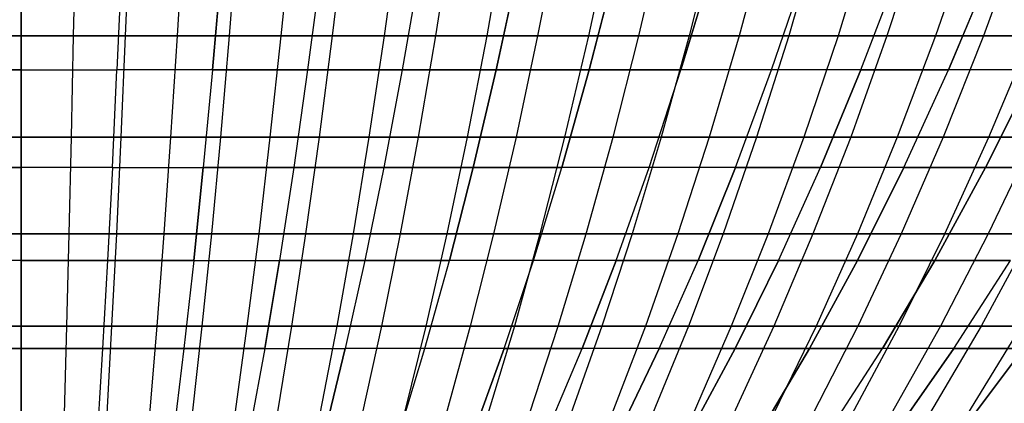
# Model space of a CAD drawing. Extents: x -125 to 125, y -143 to 0.
# Tile 89 of 241: x -0.03 to 17.08, y -131.23 to -124.57. Entities that reach past the tile are written whole.
import ezdxf

# ---------------------------------------------------------------- set-up
doc = ezdxf.new("R2010")
doc.units = 0
doc.header["$LTSCALE"] = 25.4
doc.layers.get('0').update_dxf_attribs({"linetype": 'CONTINUOUS'})

# ---------------------------------------------------------------- blocks, each defined once
blk = doc.blocks.new('NL2500026672_STL')
at = {"color": 0}
for p, q in [((0, -124.854, -42.871), (0, -123.021, -44.592)), ((0, -124.854, -42.871), (0, -123.021, -44.592)), ((0.94, -123.021, 44.582), (0.904, -124.854, 42.862)), ((0.94, -123.021, 44.582), (0.904, -124.854, 42.862)), ((1.88, -123.021, -44.552), (1.807, -124.854, -42.833)), ((1.88, -123.021, -44.552), (1.807, -124.854, -42.833)), ((2.819, -123.021, 44.502), (2.71, -124.854, 42.785)), ((2.819, -123.021, 44.502), (2.71, -124.854, 42.785)), ((3.756, -123.021, -44.433), (3.611, -124.854, -42.719)), ((3.756, -123.021, -44.433), (3.611, -124.854, -42.719)), ((4.692, -123.021, 44.344), (4.511, -124.854, 42.633)), ((4.692, -123.021, 44.344), (4.511, -124.854, 42.633)), ((5.409, -124.854, -42.529), (5.626, -123.021, -44.235)), ((5.409, -124.854, -42.529), (5.626, -123.021, -44.235)), ((6.557, -123.021, 44.107), (6.304, -124.854, 42.405)), ((6.557, -123.021, 44.107), (6.304, -124.854, 42.405)), ((7.486, -123.021, -43.959), (7.197, -124.854, -42.263)), ((7.486, -123.021, -43.959), (7.197, -124.854, -42.263)), ((8.411, -123.021, 43.791), (8.087, -124.854, 42.102)), ((8.411, -123.021, 43.791), (8.087, -124.854, 42.102)), ((9.332, -123.021, -43.604), (8.972, -124.854, -41.922)), ((9.332, -123.021, -43.604), (8.972, -124.854, -41.922)), ((10.25, -123.021, 43.398), (9.854, -124.854, 41.723)), ((10.25, -123.021, 43.398), (9.854, -124.854, 41.723)), ((10.732, -124.854, -41.506), (11.162, -123.021, -43.172)), ((10.732, -124.854, -41.506), (11.162, -123.021, -43.172)), ((12.07, -123.021, 42.927), (11.604, -124.854, 41.271)), ((12.07, -123.021, 42.927), (11.604, -124.854, 41.271)), ((12.972, -123.021, -42.663), (12.472, -124.854, -41.017)), ((12.972, -123.021, -42.663), (12.472, -124.854, -41.017)), ((13.869, -123.021, 42.38), (13.334, -124.854, 40.745)), ((13.869, -123.021, 42.38), (13.334, -124.854, 40.745)), ((14.759, -123.021, -42.078), (14.19, -124.854, -40.455)), ((14.759, -123.021, -42.078), (14.19, -124.854, -40.455)), ((15.643, -123.021, 41.758), (15.04, -124.854, 40.147)), ((15.643, -123.021, 41.758), (15.04, -124.854, 40.147)), ((16.52, -123.021, -41.419), (15.883, -124.854, -39.821)), ((16.52, -123.021, -41.419), (15.883, -124.854, -39.821)), ((17.39, -123.021, 41.061), (16.719, -124.854, 39.477)), ((17.39, -123.021, 41.061), (16.719, -124.854, 39.477)), ((0, -125.447, 38.115), (0, -123.679, 39.875)), ((0, -125.447, 38.115), (0, -123.679, 39.875)), ((0, -123.679, -39.875), (0, -125.447, -38.115)), ((0, -123.679, -39.875), (0, -125.447, -38.115)), ((1.739, -123.679, 39.837), (1.663, -125.447, 38.078)), ((1.739, -123.679, -39.837), (1.663, -125.447, -38.078)), ((1.739, -123.679, -39.837), (1.663, -125.447, -38.078)), ((1.739, -123.679, 39.837), (1.663, -125.447, 38.078)), ((3.475, -123.679, 39.723), (3.322, -125.447, 37.969)), ((3.322, -125.447, -37.969), (3.475, -123.679, -39.723)), ((3.322, -125.447, -37.969), (3.475, -123.679, -39.723)), ((3.475, -123.679, 39.723), (3.322, -125.447, 37.969)), ((5.205, -123.679, 39.534), (4.975, -125.447, 37.788)), ((5.205, -123.679, 39.534), (4.975, -125.447, 37.788)), ((5.205, -123.679, -39.534), (4.975, -125.447, -37.788)), ((5.205, -123.679, -39.534), (4.975, -125.447, -37.788)), ((6.924, -123.679, 39.269), (6.619, -125.447, 37.535)), ((6.924, -123.679, -39.269), (6.619, -125.447, -37.535)), ((6.924, -123.679, -39.269), (6.619, -125.447, -37.535)), ((6.924, -123.679, 39.269), (6.619, -125.447, 37.535)), ((8.249, -125.447, 37.211), (8.63, -123.679, 38.929)), ((8.63, -123.679, -38.929), (8.249, -125.447, -37.211)), ((8.63, -123.679, -38.929), (8.249, -125.447, -37.211)), ((8.249, -125.447, 37.211), (8.63, -123.679, 38.929)), ((9.865, -125.447, 36.816), (10.32, -123.679, 38.516)), ((9.865, -125.447, 36.816), (10.32, -123.679, 38.516)), ((10.32, -123.679, -38.516), (9.865, -125.447, -36.816)), ((10.32, -123.679, -38.516), (9.865, -125.447, -36.816)), ((11.461, -125.447, 36.35), (11.991, -123.679, 38.029)), ((11.461, -125.447, 36.35), (11.991, -123.679, 38.029)), ((11.991, -123.679, -38.029), (11.461, -125.447, -36.35)), ((11.991, -123.679, -38.029), (11.461, -125.447, -36.35)), ((13.036, -125.447, 35.816), (13.638, -123.679, 37.47)), ((13.036, -125.447, 35.816), (13.638, -123.679, 37.47)), ((13.036, -125.447, -35.816), (13.638, -123.679, -37.47)), ((13.036, -125.447, -35.816), (13.638, -123.679, -37.47)), ((14.586, -125.447, 35.213), (15.259, -123.679, 36.839)), ((14.586, -125.447, 35.213), (15.259, -123.679, 36.839)), ((14.586, -125.447, -35.213), (15.259, -123.679, -36.839)), ((14.586, -125.447, -35.213), (15.259, -123.679, -36.839)), ((16.108, -125.447, 34.543), (16.852, -123.679, 36.139)), ((16.108, -125.447, 34.543), (16.852, -123.679, 36.139)), ((16.852, -123.679, -36.139), (16.108, -125.447, -34.543)), ((16.852, -123.679, -36.139), (16.108, -125.447, -34.543)), ((0, -124.854, -42.871), (-1.807, -124.854, -42.833)), ((0, -124.854, -42.871), (-1.807, -124.854, -42.833)), ((-0.904, -124.854, 42.862), (0.904, -124.854, 42.862)), ((-0.904, -124.854, 42.862), (0.904, -124.854, 42.862)), ((1.807, -124.854, -42.833), (0, -124.854, -42.871)), ((1.807, -124.854, -42.833), (0, -124.854, -42.871)), ((0, -126.612, -41.076), (0, -124.854, -42.871)), ((0, -126.612, -41.076), (0, -124.854, -42.871)), ((0.904, -124.854, 42.862), (0.866, -126.612, 41.066)), ((0.904, -124.854, 42.862), (0.866, -126.612, 41.066)), ((0.904, -124.854, 42.862), (2.71, -124.854, 42.785)), ((0.904, -124.854, 42.862), (2.71, -124.854, 42.785)), ((1.807, -124.854, -42.833), (1.732, -126.612, -41.039)), ((1.807, -124.854, -42.833), (1.732, -126.612, -41.039)), ((3.611, -124.854, -42.719), (1.807, -124.854, -42.833)), ((3.611, -124.854, -42.719), (1.807, -124.854, -42.833)), ((2.71, -124.854, 42.785), (2.596, -126.612, 40.993)), ((2.71, -124.854, 42.785), (2.596, -126.612, 40.993)), ((2.71, -124.854, 42.785), (4.511, -124.854, 42.633)), ((2.71, -124.854, 42.785), (4.511, -124.854, 42.633)), ((3.611, -124.854, -42.719), (3.46, -126.612, -40.93)), ((3.611, -124.854, -42.719), (3.46, -126.612, -40.93)), ((5.409, -124.854, -42.529), (3.611, -124.854, -42.719)), ((5.409, -124.854, -42.529), (3.611, -124.854, -42.719)), ((4.511, -124.854, 42.633), (4.322, -126.612, 40.848)), ((4.511, -124.854, 42.633), (4.322, -126.612, 40.848)), ((4.511, -124.854, 42.633), (6.304, -124.854, 42.405)), ((4.511, -124.854, 42.633), (6.304, -124.854, 42.405)), ((5.183, -126.612, -40.747), (5.409, -124.854, -42.529)), ((5.183, -126.612, -40.747), (5.409, -124.854, -42.529)), ((7.197, -124.854, -42.263), (5.409, -124.854, -42.529)), ((7.197, -124.854, -42.263), (5.409, -124.854, -42.529)), ((6.304, -124.854, 42.405), (6.04, -126.612, 40.629)), ((6.304, -124.854, 42.405), (6.04, -126.612, 40.629)), ((6.304, -124.854, 42.405), (8.087, -124.854, 42.102)), ((6.304, -124.854, 42.405), (8.087, -124.854, 42.102)), ((7.197, -124.854, -42.263), (6.896, -126.612, -40.493)), ((7.197, -124.854, -42.263), (6.896, -126.612, -40.493)), ((8.972, -124.854, -41.922), (7.197, -124.854, -42.263)), ((8.972, -124.854, -41.922), (7.197, -124.854, -42.263)), ((8.087, -124.854, 42.102), (7.748, -126.612, 40.338)), ((8.087, -124.854, 42.102), (7.748, -126.612, 40.338)), ((8.087, -124.854, 42.102), (9.854, -124.854, 41.723)), ((8.087, -124.854, 42.102), (9.854, -124.854, 41.723)), ((8.972, -124.854, -41.922), (8.597, -126.612, -40.166)), ((8.972, -124.854, -41.922), (8.597, -126.612, -40.166)), ((10.732, -124.854, -41.506), (8.972, -124.854, -41.922)), ((10.732, -124.854, -41.506), (8.972, -124.854, -41.922)), ((9.854, -124.854, 41.723), (9.441, -126.612, 39.976)), ((9.854, -124.854, 41.723), (9.441, -126.612, 39.976)), ((9.854, -124.854, 41.723), (11.604, -124.854, 41.271)), ((9.854, -124.854, 41.723), (11.604, -124.854, 41.271)), ((10.282, -126.612, -39.768), (10.732, -124.854, -41.506)), ((10.282, -126.612, -39.768), (10.732, -124.854, -41.506)), ((12.472, -124.854, -41.017), (10.732, -124.854, -41.506)), ((12.472, -124.854, -41.017), (10.732, -124.854, -41.506)), ((11.604, -124.854, 41.271), (11.118, -126.612, 39.542)), ((11.604, -124.854, 41.271), (11.118, -126.612, 39.542)), ((11.604, -124.854, 41.271), (13.334, -124.854, 40.745)), ((11.604, -124.854, 41.271), (13.334, -124.854, 40.745)), ((12.472, -124.854, -41.017), (11.95, -126.612, -39.299)), ((12.472, -124.854, -41.017), (11.95, -126.612, -39.299)), ((14.19, -124.854, -40.455), (12.472, -124.854, -41.017)), ((14.19, -124.854, -40.455), (12.472, -124.854, -41.017)), ((13.334, -124.854, 40.745), (12.775, -126.612, 39.038)), ((13.334, -124.854, 40.745), (12.775, -126.612, 39.038)), ((13.334, -124.854, 40.745), (15.04, -124.854, 40.147)), ((13.334, -124.854, 40.745), (15.04, -124.854, 40.147)), ((14.19, -124.854, -40.455), (13.596, -126.612, -38.76)), ((14.19, -124.854, -40.455), (13.596, -126.612, -38.76)), ((15.883, -124.854, -39.821), (14.19, -124.854, -40.455)), ((15.883, -124.854, -39.821), (14.19, -124.854, -40.455)), ((15.04, -124.854, 40.147), (14.41, -126.612, 38.465)), ((15.04, -124.854, 40.147), (14.41, -126.612, 38.465)), ((15.04, -124.854, 40.147), (16.719, -124.854, 39.477)), ((15.04, -124.854, 40.147), (16.719, -124.854, 39.477)), ((15.883, -124.854, -39.821), (15.218, -126.612, -38.153)), ((15.883, -124.854, -39.821), (15.218, -126.612, -38.153)), ((17.547, -124.854, -39.116), (15.883, -124.854, -39.821)), ((17.547, -124.854, -39.116), (15.883, -124.854, -39.821)), ((16.719, -124.854, 39.477), (16.019, -126.612, 37.823)), ((16.719, -124.854, 39.477), (16.019, -126.612, 37.823)), ((16.719, -124.854, 39.477), (18.368, -124.854, 38.737)), ((16.719, -124.854, 39.477), (18.368, -124.854, 38.737)), ((16.812, -126.612, -37.477), (17.547, -124.854, -39.116)), ((16.812, -126.612, -37.477), (17.547, -124.854, -39.116)), ((0, -125.447, 38.115), (-1.663, -125.447, 38.078)), ((0, -125.447, 38.115), (-1.663, -125.447, 38.078)), ((-1.663, -125.447, -38.078), (0, -125.447, -38.115)), ((-1.663, -125.447, -38.078), (0, -125.447, -38.115)), ((0, -125.447, 38.115), (0, -127.139, 36.281)), ((0, -125.447, 38.115), (1.663, -125.447, 38.078)), ((0, -125.447, 38.115), (1.663, -125.447, 38.078)), ((0, -125.447, 38.115), (0, -127.139, 36.281)), ((0, -125.447, -38.115), (1.663, -125.447, -38.078)), ((0, -125.447, -38.115), (0, -127.139, -36.281)), ((0, -125.447, -38.115), (1.663, -125.447, -38.078)), ((0, -125.447, -38.115), (0, -127.139, -36.281)), ((1.583, -127.139, 36.247), (1.663, -125.447, 38.078)), ((1.583, -127.139, 36.247), (1.663, -125.447, 38.078)), ((1.583, -127.139, -36.247), (1.663, -125.447, -38.078)), ((1.583, -127.139, -36.247), (1.663, -125.447, -38.078)), ((3.322, -125.447, 37.969), (1.663, -125.447, 38.078)), ((3.322, -125.447, -37.969), (1.663, -125.447, -38.078)), ((3.322, -125.447, -37.969), (1.663, -125.447, -38.078)), ((3.322, -125.447, 37.969), (1.663, -125.447, 38.078)), ((3.322, -125.447, 37.969), (3.162, -127.139, 36.143)), ((3.322, -125.447, -37.969), (3.162, -127.139, -36.143)), ((3.322, -125.447, -37.969), (3.162, -127.139, -36.143)), ((3.322, -125.447, 37.969), (3.162, -127.139, 36.143)), ((4.975, -125.447, 37.788), (3.322, -125.447, 37.969)), ((3.322, -125.447, -37.969), (4.975, -125.447, -37.788)), ((3.322, -125.447, -37.969), (4.975, -125.447, -37.788)), ((4.975, -125.447, 37.788), (3.322, -125.447, 37.969)), ((4.975, -125.447, 37.788), (4.736, -127.139, 35.971)), ((4.975, -125.447, -37.788), (4.736, -127.139, -35.971)), ((4.975, -125.447, -37.788), (4.736, -127.139, -35.971)), ((4.975, -125.447, 37.788), (4.736, -127.139, 35.971)), ((6.619, -125.447, 37.535), (4.975, -125.447, 37.788)), ((6.619, -125.447, 37.535), (4.975, -125.447, 37.788)), ((4.975, -125.447, -37.788), (6.619, -125.447, -37.535)), ((4.975, -125.447, -37.788), (6.619, -125.447, -37.535)), ((6.619, -125.447, 37.535), (6.3, -127.139, 35.73)), ((6.619, -125.447, -37.535), (6.3, -127.139, -35.73)), ((6.619, -125.447, -37.535), (6.3, -127.139, -35.73)), ((6.619, -125.447, 37.535), (6.3, -127.139, 35.73)), ((6.619, -125.447, -37.535), (8.249, -125.447, -37.211)), ((6.619, -125.447, -37.535), (8.249, -125.447, -37.211)), ((8.249, -125.447, 37.211), (6.619, -125.447, 37.535)), ((8.249, -125.447, 37.211), (6.619, -125.447, 37.535)), ((7.853, -127.139, 35.421), (8.249, -125.447, 37.211)), ((8.249, -125.447, -37.211), (7.853, -127.139, -35.421)), ((7.853, -127.139, 35.421), (8.249, -125.447, 37.211)), ((8.249, -125.447, -37.211), (7.853, -127.139, -35.421)), ((9.865, -125.447, 36.816), (8.249, -125.447, 37.211)), ((9.865, -125.447, 36.816), (8.249, -125.447, 37.211)), ((8.249, -125.447, -37.211), (9.865, -125.447, -36.816)), ((8.249, -125.447, -37.211), (9.865, -125.447, -36.816)), ((9.39, -127.139, 35.045), (9.865, -125.447, 36.816)), ((9.39, -127.139, 35.045), (9.865, -125.447, 36.816)), ((9.865, -125.447, -36.816), (9.39, -127.139, -35.045)), ((9.865, -125.447, -36.816), (9.39, -127.139, -35.045)), ((11.461, -125.447, 36.35), (9.865, -125.447, 36.816)), ((11.461, -125.447, 36.35), (9.865, -125.447, 36.816)), ((9.865, -125.447, -36.816), (11.461, -125.447, -36.35)), ((9.865, -125.447, -36.816), (11.461, -125.447, -36.35)), ((10.91, -127.139, 34.602), (11.461, -125.447, 36.35)), ((10.91, -127.139, 34.602), (11.461, -125.447, 36.35)), ((10.91, -127.139, -34.602), (11.461, -125.447, -36.35)), ((10.91, -127.139, -34.602), (11.461, -125.447, -36.35)), ((13.036, -125.447, 35.816), (11.461, -125.447, 36.35)), ((13.036, -125.447, 35.816), (11.461, -125.447, 36.35)), ((13.036, -125.447, -35.816), (11.461, -125.447, -36.35)), ((13.036, -125.447, -35.816), (11.461, -125.447, -36.35)), ((12.409, -127.139, 34.093), (13.036, -125.447, 35.816)), ((12.409, -127.139, 34.093), (13.036, -125.447, 35.816)), ((12.409, -127.139, -34.093), (13.036, -125.447, -35.816)), ((12.409, -127.139, -34.093), (13.036, -125.447, -35.816)), ((14.586, -125.447, 35.213), (13.036, -125.447, 35.816)), ((14.586, -125.447, 35.213), (13.036, -125.447, 35.816)), ((14.586, -125.447, -35.213), (13.036, -125.447, -35.816)), ((14.586, -125.447, -35.213), (13.036, -125.447, -35.816)), ((13.884, -127.139, 33.519), (14.586, -125.447, 35.213)), ((13.884, -127.139, 33.519), (14.586, -125.447, 35.213)), ((14.586, -125.447, -35.213), (13.884, -127.139, -33.519)), ((14.586, -125.447, -35.213), (13.884, -127.139, -33.519)), ((16.108, -125.447, 34.543), (14.586, -125.447, 35.213)), ((16.108, -125.447, 34.543), (14.586, -125.447, 35.213)), ((14.586, -125.447, -35.213), (16.108, -125.447, -34.543)), ((14.586, -125.447, -35.213), (16.108, -125.447, -34.543)), ((15.333, -127.139, 32.882), (16.108, -125.447, 34.543)), ((15.333, -127.139, 32.882), (16.108, -125.447, 34.543)), ((15.333, -127.139, -32.882), (16.108, -125.447, -34.543)), ((15.333, -127.139, -32.882), (16.108, -125.447, -34.543)), ((17.599, -125.447, 33.808), (16.108, -125.447, 34.543)), ((17.599, -125.447, 33.808), (16.108, -125.447, 34.543)), ((17.599, -125.447, -33.808), (16.108, -125.447, -34.543)), ((17.599, -125.447, -33.808), (16.108, -125.447, -34.543)), ((16.753, -127.139, 32.182), (17.599, -125.447, 33.808)), ((16.753, -127.139, 32.182), (17.599, -125.447, 33.808)), ((17.599, -125.447, -33.808), (16.753, -127.139, -32.182)), ((17.599, -125.447, -33.808), (16.753, -127.139, -32.182)), ((0, -126.612, -41.076), (-1.732, -126.612, -41.039)), ((0, -126.612, -41.076), (-1.732, -126.612, -41.039)), ((-0.866, -126.612, 41.066), (0.866, -126.612, 41.066)), ((-0.866, -126.612, 41.066), (0.866, -126.612, 41.066)), ((1.732, -126.612, -41.039), (0, -126.612, -41.076)), ((1.732, -126.612, -41.039), (0, -126.612, -41.076)), ((0, -128.294, -39.208), (0, -126.612, -41.076)), ((0, -128.294, -39.208), (0, -126.612, -41.076)), ((0.866, -126.612, 41.066), (0.827, -128.294, 39.199)), ((0.866, -126.612, 41.066), (0.827, -128.294, 39.199)), ((0.866, -126.612, 41.066), (2.596, -126.612, 40.993)), ((0.866, -126.612, 41.066), (2.596, -126.612, 40.993)), ((1.732, -126.612, -41.039), (1.653, -128.294, -39.173)), ((1.732, -126.612, -41.039), (1.653, -128.294, -39.173)), ((3.46, -126.612, -40.93), (1.732, -126.612, -41.039)), ((3.46, -126.612, -40.93), (1.732, -126.612, -41.039)), ((2.596, -126.612, 40.993), (2.478, -128.294, 39.13)), ((2.596, -126.612, 40.993), (2.478, -128.294, 39.13)), ((2.596, -126.612, 40.993), (4.322, -126.612, 40.848)), ((2.596, -126.612, 40.993), (4.322, -126.612, 40.848)), ((3.46, -126.612, -40.93), (3.303, -128.294, -39.069)), ((3.46, -126.612, -40.93), (3.303, -128.294, -39.069)), ((5.183, -126.612, -40.747), (3.46, -126.612, -40.93)), ((5.183, -126.612, -40.747), (3.46, -126.612, -40.93)), ((4.322, -126.612, 40.848), (4.126, -128.294, 38.99)), ((4.322, -126.612, 40.848), (4.126, -128.294, 38.99)), ((4.322, -126.612, 40.848), (6.04, -126.612, 40.629)), ((4.322, -126.612, 40.848), (6.04, -126.612, 40.629)), ((4.947, -128.294, -38.895), (5.183, -126.612, -40.747)), ((4.947, -128.294, -38.895), (5.183, -126.612, -40.747)), ((6.896, -126.612, -40.493), (5.183, -126.612, -40.747)), ((6.896, -126.612, -40.493), (5.183, -126.612, -40.747)), ((6.04, -126.612, 40.629), (5.766, -128.294, 38.782)), ((6.04, -126.612, 40.629), (5.766, -128.294, 38.782)), ((6.04, -126.612, 40.629), (7.748, -126.612, 40.338)), ((6.04, -126.612, 40.629), (7.748, -126.612, 40.338)), ((6.896, -126.612, -40.493), (6.582, -128.294, -38.652)), ((6.896, -126.612, -40.493), (6.582, -128.294, -38.652)), ((8.597, -126.612, -40.166), (6.896, -126.612, -40.493)), ((8.597, -126.612, -40.166), (6.896, -126.612, -40.493)), ((7.748, -126.612, 40.338), (7.396, -128.294, 38.504)), ((7.748, -126.612, 40.338), (7.396, -128.294, 38.504)), ((7.748, -126.612, 40.338), (9.441, -126.612, 39.976)), ((7.748, -126.612, 40.338), (9.441, -126.612, 39.976)), ((8.597, -126.612, -40.166), (8.206, -128.294, -38.34)), ((8.597, -126.612, -40.166), (8.206, -128.294, -38.34)), ((10.282, -126.612, -39.768), (8.597, -126.612, -40.166)), ((10.282, -126.612, -39.768), (8.597, -126.612, -40.166)), ((9.441, -126.612, 39.976), (9.012, -128.294, 38.158)), ((9.441, -126.612, 39.976), (9.012, -128.294, 38.158)), ((9.441, -126.612, 39.976), (11.118, -126.612, 39.542)), ((9.441, -126.612, 39.976), (11.118, -126.612, 39.542)), ((9.815, -128.294, -37.96), (10.282, -126.612, -39.768)), ((9.815, -128.294, -37.96), (10.282, -126.612, -39.768)), ((11.95, -126.612, -39.299), (10.282, -126.612, -39.768)), ((11.95, -126.612, -39.299), (10.282, -126.612, -39.768)), ((11.118, -126.612, 39.542), (10.613, -128.294, 37.744)), ((11.118, -126.612, 39.542), (10.613, -128.294, 37.744)), ((11.118, -126.612, 39.542), (12.775, -126.612, 39.038)), ((11.118, -126.612, 39.542), (12.775, -126.612, 39.038)), ((11.95, -126.612, -39.299), (11.406, -128.294, -37.512)), ((11.95, -126.612, -39.299), (11.406, -128.294, -37.512)), ((13.596, -126.612, -38.76), (11.95, -126.612, -39.299)), ((13.596, -126.612, -38.76), (11.95, -126.612, -39.299)), ((12.775, -126.612, 39.038), (12.195, -128.294, 37.263)), ((12.775, -126.612, 39.038), (12.195, -128.294, 37.263)), ((12.775, -126.612, 39.038), (14.41, -126.612, 38.465)), ((12.775, -126.612, 39.038), (14.41, -126.612, 38.465)), ((13.596, -126.612, -38.76), (12.977, -128.294, -36.998)), ((13.596, -126.612, -38.76), (12.977, -128.294, -36.998)), ((15.218, -126.612, -38.153), (13.596, -126.612, -38.76)), ((15.218, -126.612, -38.153), (13.596, -126.612, -38.76)), ((14.41, -126.612, 38.465), (13.755, -128.294, 36.716)), ((14.41, -126.612, 38.465), (13.755, -128.294, 36.716)), ((14.41, -126.612, 38.465), (16.019, -126.612, 37.823)), ((14.41, -126.612, 38.465), (16.019, -126.612, 37.823)), ((15.218, -126.612, -38.153), (14.526, -128.294, -36.418)), ((15.218, -126.612, -38.153), (14.526, -128.294, -36.418)), ((16.812, -126.612, -37.477), (15.218, -126.612, -38.153)), ((16.812, -126.612, -37.477), (15.218, -126.612, -38.153)), ((16.019, -126.612, 37.823), (15.29, -128.294, 36.104)), ((16.019, -126.612, 37.823), (15.29, -128.294, 36.104)), ((16.019, -126.612, 37.823), (17.599, -126.612, 37.115)), ((16.019, -126.612, 37.823), (17.599, -126.612, 37.115)), ((16.048, -128.294, -35.773), (16.812, -126.612, -37.477)), ((16.048, -128.294, -35.773), (16.812, -126.612, -37.477)), ((17.599, -126.612, 37.115), (16.799, -128.294, 35.427)), ((17.599, -126.612, 37.115), (16.799, -128.294, 35.427)), ((18.377, -126.612, -36.735), (16.812, -126.612, -37.477)), ((18.377, -126.612, -36.735), (16.812, -126.612, -37.477)), ((0, -127.139, 36.281), (-1.583, -127.139, 36.247)), ((0, -127.139, 36.281), (-1.583, -127.139, 36.247)), ((-1.583, -127.139, -36.247), (0, -127.139, -36.281)), ((-1.583, -127.139, -36.247), (0, -127.139, -36.281)), ((1.583, -127.139, 36.247), (0, -127.139, 36.281)), ((0, -127.139, 36.281), (0, -128.752, 34.378)), ((1.583, -127.139, 36.247), (0, -127.139, 36.281)), ((0, -127.139, 36.281), (0, -128.752, 34.378)), ((1.583, -127.139, -36.247), (0, -127.139, -36.281)), ((0, -128.752, -34.378), (0, -127.139, -36.281)), ((1.583, -127.139, -36.247), (0, -127.139, -36.281)), ((0, -128.752, -34.378), (0, -127.139, -36.281)), ((1.583, -127.139, 36.247), (1.5, -128.752, 34.345)), ((1.583, -127.139, 36.247), (1.5, -128.752, 34.345)), ((1.583, -127.139, -36.247), (1.5, -128.752, -34.345)), ((1.583, -127.139, -36.247), (1.5, -128.752, -34.345)), ((1.583, -127.139, 36.247), (3.162, -127.139, 36.143)), ((1.583, -127.139, 36.247), (3.162, -127.139, 36.143)), ((1.583, -127.139, -36.247), (3.162, -127.139, -36.143)), ((1.583, -127.139, -36.247), (3.162, -127.139, -36.143)), ((2.996, -128.752, 34.247), (3.162, -127.139, 36.143)), ((2.996, -128.752, 34.247), (3.162, -127.139, 36.143)), ((3.162, -127.139, -36.143), (2.996, -128.752, -34.247)), ((3.162, -127.139, -36.143), (2.996, -128.752, -34.247)), ((4.736, -127.139, 35.971), (3.162, -127.139, 36.143)), ((3.162, -127.139, -36.143), (4.736, -127.139, -35.971)), ((3.162, -127.139, -36.143), (4.736, -127.139, -35.971)), ((4.736, -127.139, 35.971), (3.162, -127.139, 36.143)), ((4.736, -127.139, 35.971), (4.487, -128.752, 34.084)), ((4.736, -127.139, -35.971), (4.487, -128.752, -34.084)), ((4.736, -127.139, -35.971), (4.487, -128.752, -34.084)), ((4.736, -127.139, 35.971), (4.487, -128.752, 34.084)), ((6.3, -127.139, 35.73), (4.736, -127.139, 35.971)), ((4.736, -127.139, -35.971), (6.3, -127.139, -35.73)), ((4.736, -127.139, -35.971), (6.3, -127.139, -35.73)), ((6.3, -127.139, 35.73), (4.736, -127.139, 35.971)), ((6.3, -127.139, -35.73), (5.97, -128.752, -33.856)), ((6.3, -127.139, 35.73), (5.97, -128.752, 33.856)), ((6.3, -127.139, 35.73), (5.97, -128.752, 33.856)), ((6.3, -127.139, -35.73), (5.97, -128.752, -33.856)), ((6.3, -127.139, -35.73), (7.853, -127.139, -35.421)), ((7.853, -127.139, 35.421), (6.3, -127.139, 35.73)), ((7.853, -127.139, 35.421), (6.3, -127.139, 35.73)), ((6.3, -127.139, -35.73), (7.853, -127.139, -35.421)), ((7.441, -128.752, 33.563), (7.853, -127.139, 35.421)), ((7.853, -127.139, -35.421), (7.441, -128.752, -33.563)), ((7.441, -128.752, 33.563), (7.853, -127.139, 35.421)), ((7.853, -127.139, -35.421), (7.441, -128.752, -33.563)), ((9.39, -127.139, 35.045), (7.853, -127.139, 35.421)), ((9.39, -127.139, 35.045), (7.853, -127.139, 35.421)), ((7.853, -127.139, -35.421), (9.39, -127.139, -35.045)), ((7.853, -127.139, -35.421), (9.39, -127.139, -35.045)), ((8.898, -128.752, 33.207), (9.39, -127.139, 35.045)), ((8.898, -128.752, 33.207), (9.39, -127.139, 35.045)), ((8.898, -128.752, -33.207), (9.39, -127.139, -35.045)), ((8.898, -128.752, -33.207), (9.39, -127.139, -35.045)), ((10.91, -127.139, 34.602), (9.39, -127.139, 35.045)), ((10.91, -127.139, 34.602), (9.39, -127.139, 35.045)), ((10.91, -127.139, -34.602), (9.39, -127.139, -35.045)), ((10.91, -127.139, -34.602), (9.39, -127.139, -35.045)), ((10.338, -128.752, 32.787), (10.91, -127.139, 34.602)), ((10.338, -128.752, 32.787), (10.91, -127.139, 34.602)), ((10.338, -128.752, -32.787), (10.91, -127.139, -34.602)), ((10.338, -128.752, -32.787), (10.91, -127.139, -34.602)), ((12.409, -127.139, 34.093), (10.91, -127.139, 34.602)), ((12.409, -127.139, 34.093), (10.91, -127.139, 34.602)), ((12.409, -127.139, -34.093), (10.91, -127.139, -34.602)), ((12.409, -127.139, -34.093), (10.91, -127.139, -34.602)), ((11.758, -128.752, 32.305), (12.409, -127.139, 34.093)), ((11.758, -128.752, 32.305), (12.409, -127.139, 34.093)), ((12.409, -127.139, -34.093), (11.758, -128.752, -32.305)), ((12.409, -127.139, -34.093), (11.758, -128.752, -32.305)), ((13.884, -127.139, 33.519), (12.409, -127.139, 34.093)), ((13.884, -127.139, 33.519), (12.409, -127.139, 34.093)), ((12.409, -127.139, -34.093), (13.884, -127.139, -33.519)), ((12.409, -127.139, -34.093), (13.884, -127.139, -33.519)), ((13.156, -128.752, 31.761), (13.884, -127.139, 33.519)), ((13.156, -128.752, 31.761), (13.884, -127.139, 33.519)), ((13.156, -128.752, -31.761), (13.884, -127.139, -33.519)), ((13.156, -128.752, -31.761), (13.884, -127.139, -33.519)), ((15.333, -127.139, 32.882), (13.884, -127.139, 33.519)), ((15.333, -127.139, 32.882), (13.884, -127.139, 33.519)), ((15.333, -127.139, -32.882), (13.884, -127.139, -33.519)), ((15.333, -127.139, -32.882), (13.884, -127.139, -33.519)), ((14.529, -128.752, 31.157), (15.333, -127.139, 32.882)), ((14.529, -128.752, 31.157), (15.333, -127.139, 32.882)), ((15.333, -127.139, -32.882), (14.529, -128.752, -31.157)), ((15.333, -127.139, -32.882), (14.529, -128.752, -31.157)), ((16.753, -127.139, 32.182), (15.333, -127.139, 32.882)), ((16.753, -127.139, 32.182), (15.333, -127.139, 32.882)), ((15.333, -127.139, -32.882), (16.753, -127.139, -32.182)), ((15.333, -127.139, -32.882), (16.753, -127.139, -32.182)), ((15.874, -128.752, 30.494), (16.753, -127.139, 32.182)), ((15.874, -128.752, 30.494), (16.753, -127.139, 32.182)), ((16.753, -127.139, -32.182), (15.874, -128.752, -30.494)), ((16.753, -127.139, -32.182), (15.874, -128.752, -30.494)), ((18.141, -127.139, 31.42), (16.753, -127.139, 32.182)), ((18.141, -127.139, 31.42), (16.753, -127.139, 32.182)), ((16.753, -127.139, -32.182), (18.141, -127.139, -31.42)), ((16.753, -127.139, -32.182), (18.141, -127.139, -31.42)), ((0, -128.294, -39.208), (-1.653, -128.294, -39.173)), ((0, -128.294, -39.208), (-1.653, -128.294, -39.173)), ((-0.827, -128.294, 39.199), (0.827, -128.294, 39.199)), ((-0.827, -128.294, 39.199), (0.827, -128.294, 39.199)), ((1.653, -128.294, -39.173), (0, -128.294, -39.208)), ((1.653, -128.294, -39.173), (0, -128.294, -39.208)), ((0, -129.896, -37.272), (0, -128.294, -39.208)), ((0, -129.896, -37.272), (0, -128.294, -39.208)), ((0.827, -128.294, 39.199), (0.786, -129.896, 37.263)), ((0.827, -128.294, 39.199), (0.786, -129.896, 37.263)), ((0.827, -128.294, 39.199), (2.478, -128.294, 39.13)), ((0.827, -128.294, 39.199), (2.478, -128.294, 39.13)), ((1.653, -128.294, -39.173), (1.571, -129.896, -37.238)), ((1.653, -128.294, -39.173), (1.571, -129.896, -37.238)), ((3.303, -128.294, -39.069), (1.653, -128.294, -39.173)), ((3.303, -128.294, -39.069), (1.653, -128.294, -39.173)), ((2.478, -128.294, 39.13), (2.356, -129.896, 37.197)), ((2.478, -128.294, 39.13), (2.356, -129.896, 37.197)), ((2.478, -128.294, 39.13), (4.126, -128.294, 38.99)), ((2.478, -128.294, 39.13), (4.126, -128.294, 38.99)), ((3.303, -128.294, -39.069), (3.14, -129.896, -37.139)), ((3.303, -128.294, -39.069), (3.14, -129.896, -37.139)), ((4.947, -128.294, -38.895), (3.303, -128.294, -39.069)), ((4.947, -128.294, -38.895), (3.303, -128.294, -39.069)), ((4.126, -128.294, 38.99), (3.922, -129.896, 37.065)), ((4.126, -128.294, 38.99), (3.922, -129.896, 37.065)), ((4.126, -128.294, 38.99), (5.766, -128.294, 38.782)), ((4.126, -128.294, 38.99), (5.766, -128.294, 38.782)), ((4.703, -129.896, -36.974), (4.947, -128.294, -38.895)), ((4.703, -129.896, -36.974), (4.947, -128.294, -38.895)), ((6.582, -128.294, -38.652), (4.947, -128.294, -38.895)), ((6.582, -128.294, -38.652), (4.947, -128.294, -38.895)), ((5.766, -128.294, 38.782), (5.481, -129.896, 36.866)), ((5.766, -128.294, 38.782), (5.481, -129.896, 36.866)), ((5.766, -128.294, 38.782), (7.396, -128.294, 38.504)), ((5.766, -128.294, 38.782), (7.396, -128.294, 38.504)), ((6.582, -128.294, -38.652), (6.257, -129.896, -36.743)), ((6.582, -128.294, -38.652), (6.257, -129.896, -36.743)), ((8.206, -128.294, -38.34), (6.582, -128.294, -38.652)), ((8.206, -128.294, -38.34), (6.582, -128.294, -38.652)), ((7.396, -128.294, 38.504), (7.03, -129.896, 36.602)), ((7.396, -128.294, 38.504), (7.03, -129.896, 36.602)), ((7.396, -128.294, 38.504), (9.012, -128.294, 38.158)), ((7.396, -128.294, 38.504), (9.012, -128.294, 38.158)), ((8.206, -128.294, -38.34), (7.8, -129.896, -36.446)), ((8.206, -128.294, -38.34), (7.8, -129.896, -36.446)), ((9.815, -128.294, -37.96), (8.206, -128.294, -38.34)), ((9.815, -128.294, -37.96), (8.206, -128.294, -38.34)), ((9.012, -128.294, 38.158), (8.567, -129.896, 36.274)), ((9.012, -128.294, 38.158), (8.567, -129.896, 36.274)), ((9.012, -128.294, 38.158), (10.613, -128.294, 37.744)), ((9.012, -128.294, 38.158), (10.613, -128.294, 37.744)), ((9.33, -129.896, -36.085), (9.815, -128.294, -37.96)), ((9.33, -129.896, -36.085), (9.815, -128.294, -37.96)), ((11.406, -128.294, -37.512), (9.815, -128.294, -37.96)), ((11.406, -128.294, -37.512), (9.815, -128.294, -37.96)), ((10.613, -128.294, 37.744), (10.089, -129.896, 35.88)), ((10.613, -128.294, 37.744), (10.089, -129.896, 35.88)), ((10.613, -128.294, 37.744), (12.195, -128.294, 37.263)), ((10.613, -128.294, 37.744), (12.195, -128.294, 37.263)), ((11.406, -128.294, -37.512), (10.843, -129.896, -35.66)), ((11.406, -128.294, -37.512), (10.843, -129.896, -35.66)), ((12.977, -128.294, -36.998), (11.406, -128.294, -37.512)), ((12.977, -128.294, -36.998), (11.406, -128.294, -37.512)), ((12.195, -128.294, 37.263), (11.592, -129.896, 35.423)), ((12.195, -128.294, 37.263), (11.592, -129.896, 35.423)), ((12.195, -128.294, 37.263), (13.755, -128.294, 36.716)), ((12.195, -128.294, 37.263), (13.755, -128.294, 36.716)), ((12.977, -128.294, -36.998), (12.336, -129.896, -35.171)), ((12.977, -128.294, -36.998), (12.336, -129.896, -35.171)), ((14.526, -128.294, -36.418), (12.977, -128.294, -36.998)), ((14.526, -128.294, -36.418), (12.977, -128.294, -36.998)), ((13.755, -128.294, 36.716), (13.075, -129.896, 34.903)), ((13.755, -128.294, 36.716), (13.075, -129.896, 34.903)), ((13.755, -128.294, 36.716), (15.29, -128.294, 36.104)), ((13.755, -128.294, 36.716), (15.29, -128.294, 36.104)), ((14.526, -128.294, -36.418), (13.808, -129.896, -34.619)), ((14.526, -128.294, -36.418), (13.808, -129.896, -34.619)), ((16.048, -128.294, -35.773), (14.526, -128.294, -36.418)), ((16.048, -128.294, -35.773), (14.526, -128.294, -36.418)), ((15.29, -128.294, 36.104), (14.535, -129.896, 34.321)), ((15.29, -128.294, 36.104), (14.535, -129.896, 34.321)), ((15.255, -129.896, -34.006), (16.048, -128.294, -35.773)), ((15.255, -129.896, -34.006), (16.048, -128.294, -35.773)), ((15.29, -128.294, 36.104), (16.799, -128.294, 35.427)), ((15.29, -128.294, 36.104), (16.799, -128.294, 35.427)), ((16.799, -128.294, 35.427), (15.969, -129.896, 33.677)), ((16.799, -128.294, 35.427), (15.969, -129.896, 33.677)), ((17.542, -128.294, -35.065), (16.048, -128.294, -35.773)), ((17.542, -128.294, -35.065), (16.048, -128.294, -35.773)), ((17.542, -128.294, -35.065), (16.675, -129.896, -33.333)), ((17.542, -128.294, -35.065), (16.675, -129.896, -33.333)), ((16.799, -128.294, 35.427), (18.277, -128.294, 34.687)), ((16.799, -128.294, 35.427), (18.277, -128.294, 34.687)), ((0, -128.752, 34.378), (-1.5, -128.752, 34.345)), ((0, -128.752, 34.378), (-1.5, -128.752, 34.345)), ((0, -128.752, -34.378), (-1.5, -128.752, -34.345)), ((0, -128.752, -34.378), (-1.5, -128.752, -34.345)), ((1.5, -128.752, 34.345), (0, -128.752, 34.378)), ((0, -128.752, 34.378), (0, -130.283, 32.408)), ((1.5, -128.752, 34.345), (0, -128.752, 34.378)), ((0, -128.752, 34.378), (0, -130.283, 32.408)), ((0, -128.752, -34.378), (1.5, -128.752, -34.345)), ((0, -128.752, -34.378), (0, -130.283, -32.408)), ((0, -128.752, -34.378), (1.5, -128.752, -34.345)), ((0, -128.752, -34.378), (0, -130.283, -32.408)), ((1.5, -128.752, 34.345), (1.414, -130.283, 32.377)), ((1.5, -128.752, 34.345), (1.414, -130.283, 32.377)), ((1.5, -128.752, -34.345), (1.414, -130.283, -32.377)), ((1.5, -128.752, -34.345), (1.414, -130.283, -32.377)), ((2.996, -128.752, 34.247), (1.5, -128.752, 34.345)), ((2.996, -128.752, 34.247), (1.5, -128.752, 34.345)), ((1.5, -128.752, -34.345), (2.996, -128.752, -34.247)), ((1.5, -128.752, -34.345), (2.996, -128.752, -34.247)), ((2.996, -128.752, 34.247), (2.825, -130.283, 32.285)), ((2.996, -128.752, 34.247), (2.825, -130.283, 32.285)), ((2.996, -128.752, -34.247), (2.825, -130.283, -32.285)), ((2.996, -128.752, -34.247), (2.825, -130.283, -32.285)), ((2.996, -128.752, 34.247), (4.487, -128.752, 34.084)), ((2.996, -128.752, 34.247), (4.487, -128.752, 34.084)), ((2.996, -128.752, -34.247), (4.487, -128.752, -34.084)), ((2.996, -128.752, -34.247), (4.487, -128.752, -34.084)), ((4.23, -130.283, 32.131), (4.487, -128.752, 34.084)), ((4.23, -130.283, 32.131), (4.487, -128.752, 34.084)), ((4.487, -128.752, -34.084), (4.23, -130.283, -32.131)), ((4.487, -128.752, -34.084), (4.23, -130.283, -32.131)), ((5.97, -128.752, 33.856), (4.487, -128.752, 34.084)), ((4.487, -128.752, -34.084), (5.97, -128.752, -33.856)), ((5.97, -128.752, 33.856), (4.487, -128.752, 34.084)), ((4.487, -128.752, -34.084), (5.97, -128.752, -33.856)), ((5.97, -128.752, 33.856), (5.628, -130.283, 31.916)), ((5.97, -128.752, -33.856), (5.628, -130.283, -31.916)), ((5.97, -128.752, 33.856), (5.628, -130.283, 31.916)), ((5.97, -128.752, -33.856), (5.628, -130.283, -31.916)), ((5.97, -128.752, -33.856), (7.441, -128.752, -33.563)), ((7.441, -128.752, 33.563), (5.97, -128.752, 33.856)), ((7.441, -128.752, 33.563), (5.97, -128.752, 33.856)), ((5.97, -128.752, -33.856), (7.441, -128.752, -33.563)), ((7.014, -130.283, 31.64), (7.441, -128.752, 33.563)), ((7.014, -130.283, -31.64), (7.441, -128.752, -33.563)), ((7.014, -130.283, -31.64), (7.441, -128.752, -33.563)), ((7.014, -130.283, 31.64), (7.441, -128.752, 33.563)), ((8.898, -128.752, 33.207), (7.441, -128.752, 33.563)), ((8.898, -128.752, 33.207), (7.441, -128.752, 33.563)), ((8.898, -128.752, -33.207), (7.441, -128.752, -33.563)), ((8.898, -128.752, -33.207), (7.441, -128.752, -33.563)), ((8.388, -130.283, 31.304), (8.898, -128.752, 33.207)), ((8.388, -130.283, 31.304), (8.898, -128.752, 33.207)), ((8.388, -130.283, -31.304), (8.898, -128.752, -33.207)), ((8.388, -130.283, -31.304), (8.898, -128.752, -33.207)), ((10.338, -128.752, 32.787), (8.898, -128.752, 33.207)), ((10.338, -128.752, 32.787), (8.898, -128.752, 33.207)), ((10.338, -128.752, -32.787), (8.898, -128.752, -33.207)), ((10.338, -128.752, -32.787), (8.898, -128.752, -33.207)), ((9.745, -130.283, 30.908), (10.338, -128.752, 32.787)), ((9.745, -130.283, 30.908), (10.338, -128.752, 32.787)), ((10.338, -128.752, -32.787), (9.745, -130.283, -30.908)), ((10.338, -128.752, -32.787), (9.745, -130.283, -30.908)), ((11.758, -128.752, 32.305), (10.338, -128.752, 32.787)), ((11.758, -128.752, 32.305), (10.338, -128.752, 32.787)), ((10.338, -128.752, -32.787), (11.758, -128.752, -32.305)), ((10.338, -128.752, -32.787), (11.758, -128.752, -32.305)), ((11.084, -130.283, 30.454), (11.758, -128.752, 32.305)), ((11.084, -130.283, 30.454), (11.758, -128.752, 32.305)), ((11.084, -130.283, -30.454), (11.758, -128.752, -32.305)), ((11.084, -130.283, -30.454), (11.758, -128.752, -32.305)), ((13.156, -128.752, 31.761), (11.758, -128.752, 32.305)), ((13.156, -128.752, 31.761), (11.758, -128.752, 32.305)), ((13.156, -128.752, -31.761), (11.758, -128.752, -32.305)), ((13.156, -128.752, -31.761), (11.758, -128.752, -32.305)), ((12.402, -130.283, 29.941), (13.156, -128.752, 31.761)), ((12.402, -130.283, 29.941), (13.156, -128.752, 31.761)), ((13.156, -128.752, -31.761), (12.402, -130.283, -29.941)), ((13.156, -128.752, -31.761), (12.402, -130.283, -29.941)), ((14.529, -128.752, 31.157), (13.156, -128.752, 31.761)), ((14.529, -128.752, 31.157), (13.156, -128.752, 31.761)), ((13.156, -128.752, -31.761), (14.529, -128.752, -31.157)), ((13.156, -128.752, -31.761), (14.529, -128.752, -31.157)), ((13.696, -130.283, 29.372), (14.529, -128.752, 31.157)), ((13.696, -130.283, 29.372), (14.529, -128.752, 31.157)), ((14.529, -128.752, -31.157), (13.696, -130.283, -29.372)), ((14.529, -128.752, -31.157), (13.696, -130.283, -29.372)), ((15.874, -128.752, 30.494), (14.529, -128.752, 31.157)), ((15.874, -128.752, 30.494), (14.529, -128.752, 31.157)), ((14.529, -128.752, -31.157), (15.874, -128.752, -30.494)), ((14.529, -128.752, -31.157), (15.874, -128.752, -30.494)), ((14.965, -130.283, 28.747), (15.874, -128.752, 30.494)), ((14.965, -130.283, 28.747), (15.874, -128.752, 30.494)), ((15.874, -128.752, -30.494), (14.965, -130.283, -28.747)), ((15.874, -128.752, -30.494), (14.965, -130.283, -28.747)), ((17.189, -128.752, 29.772), (15.874, -128.752, 30.494)), ((17.189, -128.752, 29.772), (15.874, -128.752, 30.494)), ((15.874, -128.752, -30.494), (17.189, -128.752, -29.772)), ((15.874, -128.752, -30.494), (17.189, -128.752, -29.772)), ((16.204, -130.283, 28.066), (17.189, -128.752, 29.772)), ((16.204, -130.283, 28.066), (17.189, -128.752, 29.772)), ((16.204, -130.283, -28.066), (17.189, -128.752, -29.772)), ((16.204, -130.283, -28.066), (17.189, -128.752, -29.772)), ((0, -129.896, -37.272), (-1.571, -129.896, -37.238)), ((0, -129.896, -37.272), (-1.571, -129.896, -37.238)), ((-0.786, -129.896, 37.263), (0.786, -129.896, 37.263)), ((-0.786, -129.896, 37.263), (0.786, -129.896, 37.263)), ((1.571, -129.896, -37.238), (0, -129.896, -37.272)), ((1.571, -129.896, -37.238), (0, -129.896, -37.272)), ((0, -131.416, -35.27), (0, -129.896, -37.272)), ((0, -131.416, -35.27), (0, -129.896, -37.272)), ((0.786, -129.896, 37.263), (0.744, -131.416, 35.262)), ((0.786, -129.896, 37.263), (0.744, -131.416, 35.262)), ((0.786, -129.896, 37.263), (2.356, -129.896, 37.197)), ((0.786, -129.896, 37.263), (2.356, -129.896, 37.197)), ((1.571, -129.896, -37.238), (1.487, -131.416, -35.238)), ((1.571, -129.896, -37.238), (1.487, -131.416, -35.238)), ((3.14, -129.896, -37.139), (1.571, -129.896, -37.238)), ((3.14, -129.896, -37.139), (1.571, -129.896, -37.238)), ((2.356, -129.896, 37.197), (2.229, -131.416, 35.199)), ((2.356, -129.896, 37.197), (2.229, -131.416, 35.199)), ((2.356, -129.896, 37.197), (3.922, -129.896, 37.065)), ((2.356, -129.896, 37.197), (3.922, -129.896, 37.065)), ((3.14, -129.896, -37.139), (2.971, -131.416, -35.144)), ((3.14, -129.896, -37.139), (2.971, -131.416, -35.144)), ((4.703, -129.896, -36.974), (3.14, -129.896, -37.139)), ((4.703, -129.896, -36.974), (3.14, -129.896, -37.139)), ((3.922, -129.896, 37.065), (3.711, -131.416, 35.074)), ((3.922, -129.896, 37.065), (3.711, -131.416, 35.074)), ((3.922, -129.896, 37.065), (5.481, -129.896, 36.866)), ((3.922, -129.896, 37.065), (5.481, -129.896, 36.866)), ((4.45, -131.416, -34.988), (4.703, -129.896, -36.974)), ((4.45, -131.416, -34.988), (4.703, -129.896, -36.974)), ((6.257, -129.896, -36.743), (4.703, -129.896, -36.974)), ((6.257, -129.896, -36.743), (4.703, -129.896, -36.974)), ((5.481, -129.896, 36.866), (5.187, -131.416, 34.886)), ((5.481, -129.896, 36.866), (5.187, -131.416, 34.886)), ((5.481, -129.896, 36.866), (7.03, -129.896, 36.602)), ((5.481, -129.896, 36.866), (7.03, -129.896, 36.602)), ((6.257, -129.896, -36.743), (5.921, -131.416, -34.769)), ((6.257, -129.896, -36.743), (5.921, -131.416, -34.769)), ((7.8, -129.896, -36.446), (6.257, -129.896, -36.743)), ((7.8, -129.896, -36.446), (6.257, -129.896, -36.743)), ((7.03, -129.896, 36.602), (6.653, -131.416, 34.637)), ((7.03, -129.896, 36.602), (6.653, -131.416, 34.637)), ((7.03, -129.896, 36.602), (8.567, -129.896, 36.274)), ((7.03, -129.896, 36.602), (8.567, -129.896, 36.274)), ((7.8, -129.896, -36.446), (7.381, -131.416, -34.489)), ((7.8, -129.896, -36.446), (7.381, -131.416, -34.489)), ((9.33, -129.896, -36.085), (7.8, -129.896, -36.446)), ((9.33, -129.896, -36.085), (7.8, -129.896, -36.446)), ((8.567, -129.896, 36.274), (8.107, -131.416, 34.325)), ((8.567, -129.896, 36.274), (8.107, -131.416, 34.325)), ((8.567, -129.896, 36.274), (10.089, -129.896, 35.88)), ((8.567, -129.896, 36.274), (10.089, -129.896, 35.88)), ((8.829, -131.416, -34.147), (9.33, -129.896, -36.085)), ((8.829, -131.416, -34.147), (9.33, -129.896, -36.085)), ((10.843, -129.896, -35.66), (9.33, -129.896, -36.085)), ((10.843, -129.896, -35.66), (9.33, -129.896, -36.085)), ((10.089, -129.896, 35.88), (9.547, -131.416, 33.953)), ((10.089, -129.896, 35.88), (9.547, -131.416, 33.953)), ((10.089, -129.896, 35.88), (11.592, -129.896, 35.423)), ((10.089, -129.896, 35.88), (11.592, -129.896, 35.423)), ((10.843, -129.896, -35.66), (10.26, -131.416, -33.744)), ((10.843, -129.896, -35.66), (10.26, -131.416, -33.744)), ((12.336, -129.896, -35.171), (10.843, -129.896, -35.66)), ((12.336, -129.896, -35.171), (10.843, -129.896, -35.66)), ((11.592, -129.896, 35.423), (10.97, -131.416, 33.52)), ((11.592, -129.896, 35.423), (10.97, -131.416, 33.52)), ((11.592, -129.896, 35.423), (13.075, -129.896, 34.903)), ((11.592, -129.896, 35.423), (13.075, -129.896, 34.903)), ((12.336, -129.896, -35.171), (11.674, -131.416, -33.282)), ((12.336, -129.896, -35.171), (11.674, -131.416, -33.282)), ((13.808, -129.896, -34.619), (12.336, -129.896, -35.171)), ((13.808, -129.896, -34.619), (12.336, -129.896, -35.171)), ((13.075, -129.896, 34.903), (12.373, -131.416, 33.028)), ((13.075, -129.896, 34.903), (12.373, -131.416, 33.028)), ((13.808, -129.896, -34.619), (13.067, -131.416, -32.76)), ((13.808, -129.896, -34.619), (13.067, -131.416, -32.76)), ((13.075, -129.896, 34.903), (14.535, -129.896, 34.321)), ((13.075, -129.896, 34.903), (14.535, -129.896, 34.321)), ((14.535, -129.896, 34.321), (13.754, -131.416, 32.477)), ((14.535, -129.896, 34.321), (13.754, -131.416, 32.477)), ((15.255, -129.896, -34.006), (13.808, -129.896, -34.619)), ((15.255, -129.896, -34.006), (13.808, -129.896, -34.619)), ((14.436, -131.416, -32.18), (15.255, -129.896, -34.006)), ((14.436, -131.416, -32.18), (15.255, -129.896, -34.006)), ((14.535, -129.896, 34.321), (15.969, -129.896, 33.677)), ((14.535, -129.896, 34.321), (15.969, -129.896, 33.677)), ((15.969, -129.896, 33.677), (15.111, -131.416, 31.869)), ((15.969, -129.896, 33.677), (15.111, -131.416, 31.869)), ((16.675, -129.896, -33.333), (15.255, -129.896, -34.006)), ((16.675, -129.896, -33.333), (15.255, -129.896, -34.006)), ((16.675, -129.896, -33.333), (15.78, -131.416, -31.543)), ((16.675, -129.896, -33.333), (15.78, -131.416, -31.543)), ((15.969, -129.896, 33.677), (17.374, -129.896, 32.974)), ((15.969, -129.896, 33.677), (17.374, -129.896, 32.974)), ((17.374, -129.896, 32.974), (16.441, -131.416, 31.203)), ((17.374, -129.896, 32.974), (16.441, -131.416, 31.203)), ((18.066, -129.896, -32.601), (16.675, -129.896, -33.333)), ((18.066, -129.896, -32.601), (16.675, -129.896, -33.333)), ((0, -130.283, 32.408), (-1.414, -130.283, 32.377)), ((0, -130.283, 32.408), (-1.414, -130.283, 32.377)), ((-1.414, -130.283, -32.377), (0, -130.283, -32.408)), ((-1.414, -130.283, -32.377), (0, -130.283, -32.408)), ((1.414, -130.283, 32.377), (0, -130.283, 32.408)), ((0, -130.283, 32.408), (0, -131.729, 30.376)), ((1.414, -130.283, 32.377), (0, -130.283, 32.408)), ((0, -130.283, 32.408), (0, -131.729, 30.376)), ((0, -130.283, -32.408), (1.414, -130.283, -32.377)), ((0, -130.283, -32.408), (0, -131.729, -30.376)), ((0, -130.283, -32.408), (0, -131.729, -30.376)), ((0, -130.283, -32.408), (1.414, -130.283, -32.377)), ((1.414, -130.283, 32.377), (1.325, -131.729, 30.347)), ((1.414, -130.283, 32.377), (1.325, -131.729, 30.347)), ((1.414, -130.283, -32.377), (1.325, -131.729, -30.347)), ((1.414, -130.283, -32.377), (1.325, -131.729, -30.347)), ((2.825, -130.283, 32.285), (1.414, -130.283, 32.377)), ((2.825, -130.283, 32.285), (1.414, -130.283, 32.377)), ((1.414, -130.283, -32.377), (2.825, -130.283, -32.285)), ((1.414, -130.283, -32.377), (2.825, -130.283, -32.285)), ((2.825, -130.283, 32.285), (2.647, -131.729, 30.26)), ((2.825, -130.283, 32.285), (2.647, -131.729, 30.26)), ((2.825, -130.283, -32.285), (2.647, -131.729, -30.26)), ((2.825, -130.283, -32.285), (2.647, -131.729, -30.26)), ((4.23, -130.283, 32.131), (2.825, -130.283, 32.285)), ((4.23, -130.283, 32.131), (2.825, -130.283, 32.285)), ((2.825, -130.283, -32.285), (4.23, -130.283, -32.131)), ((2.825, -130.283, -32.285), (4.23, -130.283, -32.131)), ((4.23, -130.283, 32.131), (3.965, -131.729, 30.116)), ((4.23, -130.283, 32.131), (3.965, -131.729, 30.116)), ((4.23, -130.283, -32.131), (3.965, -131.729, -30.116)), ((4.23, -130.283, -32.131), (3.965, -131.729, -30.116)), ((4.23, -130.283, 32.131), (5.628, -130.283, 31.916)), ((4.23, -130.283, 32.131), (5.628, -130.283, 31.916)), ((4.23, -130.283, -32.131), (5.628, -130.283, -31.916)), ((4.23, -130.283, -32.131), (5.628, -130.283, -31.916)), ((5.628, -130.283, 31.916), (5.275, -131.729, 29.914)), ((5.275, -131.729, -29.914), (5.628, -130.283, -31.916)), ((5.275, -131.729, -29.914), (5.628, -130.283, -31.916)), ((5.628, -130.283, 31.916), (5.275, -131.729, 29.914)), ((7.014, -130.283, -31.64), (5.628, -130.283, -31.916)), ((7.014, -130.283, -31.64), (5.628, -130.283, -31.916)), ((7.014, -130.283, 31.64), (5.628, -130.283, 31.916)), ((7.014, -130.283, 31.64), (5.628, -130.283, 31.916)), ((6.575, -131.729, 29.656), (7.014, -130.283, 31.64)), ((6.575, -131.729, -29.656), (7.014, -130.283, -31.64)), ((6.575, -131.729, -29.656), (7.014, -130.283, -31.64)), ((6.575, -131.729, 29.656), (7.014, -130.283, 31.64)), ((8.388, -130.283, 31.304), (7.014, -130.283, 31.64)), ((8.388, -130.283, 31.304), (7.014, -130.283, 31.64)), ((8.388, -130.283, -31.304), (7.014, -130.283, -31.64)), ((8.388, -130.283, -31.304), (7.014, -130.283, -31.64)), ((7.862, -131.729, 29.341), (8.388, -130.283, 31.304)), ((7.862, -131.729, 29.341), (8.388, -130.283, 31.304)), ((8.388, -130.283, -31.304), (7.862, -131.729, -29.341)), ((8.388, -130.283, -31.304), (7.862, -131.729, -29.341)), ((9.745, -130.283, 30.908), (8.388, -130.283, 31.304)), ((9.745, -130.283, 30.908), (8.388, -130.283, 31.304)), ((8.388, -130.283, -31.304), (9.745, -130.283, -30.908)), ((8.388, -130.283, -31.304), (9.745, -130.283, -30.908)), ((9.134, -131.729, 28.97), (9.745, -130.283, 30.908)), ((9.134, -131.729, 28.97), (9.745, -130.283, 30.908)), ((9.134, -131.729, -28.97), (9.745, -130.283, -30.908)), ((9.134, -131.729, -28.97), (9.745, -130.283, -30.908)), ((11.084, -130.283, 30.454), (9.745, -130.283, 30.908)), ((11.084, -130.283, 30.454), (9.745, -130.283, 30.908)), ((11.084, -130.283, -30.454), (9.745, -130.283, -30.908)), ((11.084, -130.283, -30.454), (9.745, -130.283, -30.908)), ((10.389, -131.729, 28.544), (11.084, -130.283, 30.454)), ((10.389, -131.729, 28.544), (11.084, -130.283, 30.454)), ((11.084, -130.283, -30.454), (10.389, -131.729, -28.544)), ((11.084, -130.283, -30.454), (10.389, -131.729, -28.544)), ((12.402, -130.283, 29.941), (11.084, -130.283, 30.454)), ((12.402, -130.283, 29.941), (11.084, -130.283, 30.454)), ((11.084, -130.283, -30.454), (12.402, -130.283, -29.941)), ((11.084, -130.283, -30.454), (12.402, -130.283, -29.941)), ((11.624, -131.729, 28.063), (12.402, -130.283, 29.941)), ((11.624, -131.729, 28.063), (12.402, -130.283, 29.941)), ((12.402, -130.283, -29.941), (11.624, -131.729, -28.063)), ((12.402, -130.283, -29.941), (11.624, -131.729, -28.063)), ((13.696, -130.283, 29.372), (12.402, -130.283, 29.941)), ((13.696, -130.283, 29.372), (12.402, -130.283, 29.941)), ((12.402, -130.283, -29.941), (13.696, -130.283, -29.372)), ((12.402, -130.283, -29.941), (13.696, -130.283, -29.372)), ((12.837, -131.729, 27.53), (13.696, -130.283, 29.372)), ((12.837, -131.729, 27.53), (13.696, -130.283, 29.372)), ((13.696, -130.283, -29.372), (12.837, -131.729, -27.53)), ((13.696, -130.283, -29.372), (12.837, -131.729, -27.53)), ((14.965, -130.283, 28.747), (13.696, -130.283, 29.372)), ((14.965, -130.283, 28.747), (13.696, -130.283, 29.372)), ((13.696, -130.283, -29.372), (14.965, -130.283, -28.747)), ((13.696, -130.283, -29.372), (14.965, -130.283, -28.747)), ((14.026, -131.729, 26.944), (14.965, -130.283, 28.747)), ((14.026, -131.729, 26.944), (14.965, -130.283, 28.747)), ((14.026, -131.729, -26.944), (14.965, -130.283, -28.747)), ((14.026, -131.729, -26.944), (14.965, -130.283, -28.747)), ((16.204, -130.283, 28.066), (14.965, -130.283, 28.747)), ((16.204, -130.283, 28.066), (14.965, -130.283, 28.747)), ((16.204, -130.283, -28.066), (14.965, -130.283, -28.747)), ((16.204, -130.283, -28.066), (14.965, -130.283, -28.747)), ((15.188, -131.729, 26.306), (16.204, -130.283, 28.066)), ((15.188, -131.729, 26.306), (16.204, -130.283, 28.066)), ((16.204, -130.283, -28.066), (15.188, -131.729, -26.306)), ((16.204, -130.283, -28.066), (15.188, -131.729, -26.306)), ((17.413, -130.283, 27.333), (16.204, -130.283, 28.066)), ((17.413, -130.283, 27.333), (16.204, -130.283, 28.066)), ((16.204, -130.283, -28.066), (17.413, -130.283, -27.333)), ((16.204, -130.283, -28.066), (17.413, -130.283, -27.333)), ((16.321, -131.729, 25.619), (17.413, -130.283, 27.333)), ((16.321, -131.729, 25.619), (17.413, -130.283, 27.333)), ((17.413, -130.283, -27.333), (16.321, -131.729, -25.619)), ((17.413, -130.283, -27.333), (16.321, -131.729, -25.619))]:
    blk.add_line(p, q, dxfattribs=at)

msp = doc.modelspace()

# ---------------------------------------------------------------- block references
at = {"color": 253}
msp.add_blockref('NL2500026672_STL', (0, 0), dxfattribs=at)

doc.saveas('drawing.dxf')
